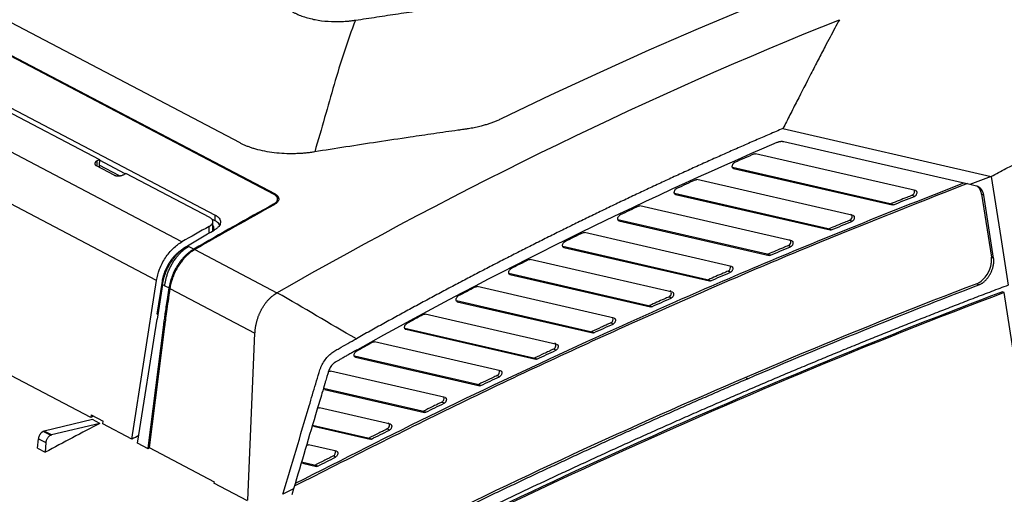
# Model space of a CAD drawing. Header units: millimetres. Extents: x -945 to 1227, y -951 to 1232.
# Tile 38 of 171: x 923 to 1074, y -637 to -564. Entities that reach past the tile are written whole.
import ezdxf

# ---------------------------------------------------------------- set-up
doc = ezdxf.new("R2010")
doc.units = ezdxf.units.MM

msp = doc.modelspace()

# ---------------------------------------------------------------- linework, layer by layer
at = {"color": 7, "linetype": 'Continuous', "lineweight": 25}
for p, q in [((961.72, -590.84), (853.82, -534.132)), ((853.966, -534.051), (961.869, -590.761)), ((956.497, -582.925), (915.709, -561.489)), ((919.465, -577.355), (934.885, -585.458)), ((920.195, -576.939), (952.697, -594.021)), ((947.558, -598.127), (913.985, -580.482)), ((1039.9, -580.701), (1071.89, -588.064)), ((1068.595, -589.325), (1040.016, -582.746)), ((1035.507, -584.599), (1035.509, -584.598)), ((1060.273, -590.237), (1035.685, -584.577)), ((943.673, -604.053), (910.131, -586.425)), ((937.172, -587.861), (934.463, -586.437)), ((934.872, -586.343), (934.868, -586.65)), ((934.885, -585.458), (934.872, -586.343)), ((937.981, -587.977), (934.872, -586.343)), ((938.871, -587.646), (934.883, -585.55)), ((1056.361, -592.264), (1032.154, -586.692)), ((1032.307, -586.828), (1056.7, -592.443)), ((951.855, -594.377), (938.957, -587.599)), ((1026.508, -588.588), (1026.515, -588.585)), ((1050.673, -594.084), (1026.691, -588.563)), ((1069.637, -589.564), (1068.595, -589.325)), ((961.869, -590.761), (961.867, -590.94)), ((962.368, -591.532), (962.373, -591.22)), ((1046.821, -596.125), (1023.241, -590.697)), ((1023.394, -590.833), (1047.161, -596.304)), ((1060.086, -591.148), (1059.747, -590.97)), ((1070.409, -590.779), (1071.916, -600.477)), ((1070.749, -590.957), (1070.409, -590.779)), ((1072.255, -600.655), (1070.749, -590.957)), ((962.244, -591.988), (962.251, -591.487)), ((1017.745, -592.631), (1017.757, -592.625)), ((1041.252, -597.972), (1017.933, -592.604)), ((1056.7, -592.443), (1056.361, -592.264)), ((1056.528, -592.247), (1056.867, -592.425)), ((952.685, -594.906), (952.697, -594.021)), ((952.685, -594.906), (952.162, -594.631)), ((952.312, -596.445), (952.333, -594.967)), ((1037.458, -600.026), (1014.558, -594.755)), ((1014.711, -594.891), (1037.798, -600.205)), ((1050.49, -594.993), (1050.15, -594.815)), ((1009.199, -596.724), (1009.217, -596.716)), ((1032.001, -601.899), (1009.393, -596.695)), ((1047.161, -596.304), (1046.821, -596.125)), ((1046.992, -596.106), (1047.331, -596.285)), ((948.402, -598.73), (948.603, -598.835)), ((949.395, -599.252), (948.603, -598.835)), ((1028.261, -603.966), (1006.086, -598.862)), ((1041.073, -598.88), (1040.733, -598.702)), ((949.531, -599.323), (962.159, -605.96)), ((1006.239, -598.997), (1028.601, -604.145)), ((1037.798, -600.205), (1037.458, -600.026)), ((1037.632, -600.006), (1037.972, -600.184)), ((1071.916, -600.477), (1072.255, -600.655)), ((1000.856, -600.864), (1000.879, -600.854)), ((1022.91, -605.863), (1001.055, -600.832)), ((1019.222, -607.942), (997.813, -603.014)), ((997.966, -603.15), (1019.561, -608.121)), ((1031.825, -602.806), (1031.485, -602.627)), ((939.872, -628.478), (943.673, -604.053)), ((944.582, -604.69), (943.768, -610.006)), ((943.772, -609.241), (944.567, -604.15)), ((944.582, -604.69), (944.939, -604.878)), ((944.939, -604.878), (945.59, -605.22)), ((1013.971, -609.862), (992.906, -605.013)), ((1028.601, -604.145), (1028.261, -603.966)), ((1028.439, -603.944), (1028.778, -604.123)), ((1070.001, -604.738), (1069.661, -604.56)), ((945.726, -605.292), (958.789, -612.157)), ((992.702, -605.048), (992.73, -605.035)), ((1073.869, -605.923), (1073.626, -605.796)), ((1080.133, -646.258), (1073.869, -605.923)), ((1010.333, -611.953), (989.725, -607.209)), ((989.877, -607.344), (1010.672, -612.131)), ((1019.561, -608.121), (1019.222, -607.942)), ((1019.403, -607.919), (1019.742, -608.097)), ((1022.737, -606.768), (1022.398, -606.59)), ((943.772, -609.241), (943.877, -609.296)), ((984.726, -609.272), (984.759, -609.256)), ((1005.178, -613.895), (984.935, -609.235)), ((940.766, -629.101), (943.772, -610.008)), ((1013.802, -610.766), (1013.463, -610.588)), ((942.399, -629.877), (944.73, -611.289)), ((944.896, -611.144), (942.56, -629.774)), ((957.678, -637.824), (958.789, -612.157)), ((1001.586, -615.996), (981.81, -611.444)), ((981.963, -611.579), (1001.925, -616.174)), ((1010.672, -612.131), (1010.333, -611.953)), ((1010.517, -611.928), (1010.856, -612.106)), ((976.917, -613.535), (976.955, -613.517)), ((996.523, -617.959), (977.131, -613.495)), ((933.558, -625.16), (913.967, -614.864)), ((1005.012, -614.797), (1004.673, -614.619)), ((992.976, -620.071), (974.06, -615.717)), ((974.213, -615.852), (993.315, -620.249)), ((1001.925, -616.174), (1001.586, -615.996)), ((1001.774, -615.969), (1002.113, -616.148)), ((988, -622.054), (970.381, -617.998)), ((993.315, -620.249), (992.976, -620.071)), ((993.167, -620.042), (993.506, -620.221)), ((996.36, -618.86), (996.021, -618.681)), ((1034.483, -619.167), (1034.294, -619.068)), ((984.496, -624.175), (969.319, -620.682)), ((969.468, -620.817), (984.835, -624.354)), ((987.841, -622.953), (987.501, -622.775)), ((979.604, -626.178), (968.7, -623.668)), ((984.835, -624.354), (984.496, -624.175)), ((984.69, -624.146), (985.029, -624.324)), ((933.808, -625.434), (926.396, -627.239)), ((934.965, -626.042), (927.515, -627.827)), ((933.623, -624.736), (933.558, -625.16)), ((933.623, -624.736), (935.467, -625.705)), ((934.965, -626.042), (933.808, -625.434)), ((935.401, -626.128), (935.467, -625.705)), ((939.872, -628.478), (935.401, -626.128)), ((927.397, -627.866), (926.278, -627.278)), ((927.515, -627.827), (926.396, -627.239)), ((976.14, -628.309), (967.637, -626.351)), ((967.787, -626.486), (976.48, -628.487)), ((979.448, -627.075), (979.108, -626.897)), ((925.401, -629.853), (925.523, -628.404)), ((925.523, -628.404), (926.664, -629.004)), ((926.664, -629.004), (926.58, -630.472)), ((942.39, -629.954), (940.766, -629.101)), ((976.48, -628.487), (976.14, -628.309)), ((976.338, -628.277), (976.677, -628.456)), ((925.401, -629.853), (926.58, -630.472)), ((942.399, -629.877), (942.39, -629.954)), ((942.56, -629.774), (952.522, -635.01)), ((971.329, -630.33), (967.018, -629.338)), ((967.905, -632.47), (965.956, -632.021)), ((966.105, -632.156), (968.244, -632.648)), ((971.176, -631.226), (970.836, -631.047)), ((968.244, -632.648), (967.905, -632.47)), ((968.105, -632.437), (968.445, -632.615)), ((952.522, -635.01), (952.484, -635.259)), ((957.654, -637.977), (952.484, -635.259)), ((964.719, -636.105), (963.083, -636.951)), ((964.719, -636.105), (964.442, -637.039))]:
    msp.add_line(p, q, dxfattribs=at)
at = {"color": 250, "linetype": 'Continuous', "lineweight": 25}
for p, q in [((934.513, -585.67), (934.504, -586.332)), ((1032.216, -586.78), (1032.307, -586.828)), ((1023.303, -590.785), (1023.394, -590.833)), ((951.733, -596.755), (951.747, -595.767)), ((1014.62, -594.843), (1014.711, -594.891)), ((1006.148, -598.95), (1006.239, -598.997)), ((948.565, -600.038), (948.568, -599.827)), ((997.875, -603.102), (997.966, -603.15)), ((989.787, -607.297), (989.877, -607.344)), ((944.711, -612.618), (944.73, -611.289)), ((981.872, -611.532), (981.963, -611.579)), ((974.122, -615.804), (974.213, -615.852))]:
    msp.add_line(p, q, dxfattribs=at)
at = {"color": 7, "linetype": 'Continuous', "lineweight": 25, "flags": 128}
for points in [[(1057.136, -553.348), (1049.58, -556.181), (1042.019, -559.129), (1034.454, -562.192), (1026.887, -565.369), (1019.317, -568.661), (1011.747, -572.066), (1004.177, -575.584), (996.61, -579.215)], [(1071.89, -588.064), (1073.346, -597.437), (1074.49, -604.802)]]:
    msp.add_lwpolyline(points, dxfattribs=at)
at = {"color": 7, "linetype": 'Continuous', "lineweight": 25}
for centre, major_axis, ratio, start_param, end_param in [((1059.758, -590.523), (0.225, 0.447), 0.650036, 3.7705352, 5.8138983), ((1056.537, -591.8), (0.225, 0.447), 0.650036, 3.2989831, 3.773911), ((1050.157, -594.369), (0.225, 0.447), 0.650036, 3.7805928, 6.4405757), ((1046.998, -595.661), (0.225, 0.447), 0.650036, 3.2989831, 3.7839001), ((1040.737, -598.258), (0.225, 0.447), 0.650036, 3.7904502, 6.4405757), ((1037.634, -599.562), (0.225, 0.447), 0.650036, 3.2989831, 3.7936941), ((1031.485, -602.185), (0.225, 0.447), 0.650036, 3.8001222, 5.8200427), ((1069.746, -601.869), (1.347, 2.681), 0.6500358, 3.7612926, 5.024438), ((1033.478, -1754.487), (575.739, 1145.584), 0.6500358, 0.6197, 0.7338561), ((1028.437, -603.502), (0.225, 0.447), 0.650036, 3.2989831, 3.8033073), ((1016.917, -1745.783), (597.037, 1131.102), 0.6410225, 0.62845, 0.7431723), ((1022.394, -606.149), (0.225, 0.447), 0.650036, 3.809622, 6.4405757), ((1019.398, -607.478), (0.225, 0.447), 0.650036, 3.2989831, 3.8127525), ((1013.456, -610.148), (0.225, 0.447), 0.650036, 3.8189618, 5.8237748), ((1010.509, -611.488), (0.225, 0.447), 0.650036, 3.2989831, 3.8220414), ((1004.662, -614.18), (0.225, 0.447), 0.650036, 3.8281524, 6.4405757), ((1001.762, -615.532), (0.225, 0.447), 0.650036, 3.2989831, 3.8311845), ((996.007, -618.245), (0.225, 0.447), 0.650036, 3.8372038, 5.8272333), ((993.152, -619.606), (0.225, 0.447), 0.650036, 3.2989831, 3.8401915), ((987.484, -622.34), (0.225, 0.447), 0.650036, 3.846125, 5.8288635), ((984.672, -623.711), (0.225, 0.447), 0.650036, 3.2989831, 3.8490713), ((1008.483, -1742.171), (583.822, 1161.669), 0.6500359, 0.7352492, 0.7440631), ((992.975, -1734.021), (602.935, 1151.726), 0.6426151, 0.7454316, 0.7458908), ((979.088, -626.464), (0.225, 0.447), 0.650036, 3.8549246, 6.4405757), ((998.196, -1736.765), (608.87, 1148.603), 0.6444752, 0.7480844, 0.7492125), ((976.316, -627.845), (0.225, 0.447), 0.650036, 3.2989831, 3.857832), ((986.024, -1730.367), (446.718, 1230.321), 0.5074262, 0.6776891, 0.6779592), ((970.813, -630.616), (0.225, 0.447), 0.650036, 3.86361, 5.8319305), ((968.081, -632.005), (0.225, 0.447), 0.650036, 3.2989831, 3.866481)]:
    msp.add_ellipse(centre, major_axis=major_axis, ratio=ratio, start_param=start_param, end_param=end_param, dxfattribs=at)
for points, knots in [([(974.232, -564.041), (975.317, -563.875), (977.507, -563.539), (980.822, -563.042), (984.195, -562.544), (987.579, -562.055), (990.117, -561.695), (991.65, -561.481), (992.206, -561.402), (993.022, -561.265), (994.212, -560.996), (995.423, -560.59), (996.16, -560.274), (996.49, -560.114), (996.7, -560.012), (997.051, -559.841), (997.561, -559.593), (998.191, -559.288), (998.821, -558.983), (1000.92, -557.97), (1007.849, -554.666), (1015.914, -550.974), (1023.642, -547.578), (1027.673, -545.837), (1031.704, -544.128), (1035.735, -542.449), (1039.764, -540.803), (1043.793, -539.187), (1047.821, -537.603), (1051.847, -536.051), (1055.872, -534.528), (1058.554, -533.54), (1059.895, -533.046)], [0, 0, 0, 0, 0.030446, 0.0614373, 0.092974, 0.1250562, 0.1563205, 0.1641367, 0.1680379, 0.1719171, 0.1873284, 0.2028678, 0.2106535, 0.2132037, 0.215118, 0.2184678, 0.226284, 0.2341001, 0.2419161, 0.2497321, 0.3122664, 0.4998286, 0.5498457, 0.5998628, 0.64988, 0.6998971, 0.7499143, 0.7999314, 0.8499486, 0.8999657, 0.9499829, 1, 1, 1, 1]), ([(925.479, -542.215), (933.215, -546.281), (944.818, -552.379), (957.39, -558.985), (962.707, -561.781), (964.22, -562.575), (964.823, -562.893), (965.067, -563.017), (965.512, -563.223), (966.469, -563.592), (968.002, -563.996), (970.027, -564.256), (971.788, -564.279), (973.017, -564.194), (973.713, -564.116), (974.059, -564.066), (974.232, -564.041)], [0, 0, 0, 0, 0.5008956, 0.7513433, 0.8139553, 0.8452612, 0.8491736, 0.8530761, 0.8608374, 0.8762685, 0.9072669, 0.9381126, 0.9690852, 0.9844771, 0.9922129, 1, 1, 1, 1]), ([(1048.583, -563.962), (1048.343, -564.406), (1047.856, -565.306), (1047.12, -566.686), (1046.27, -568.293), (1045.293, -570.161), (1043.849, -572.955), (1042.406, -575.785), (1040.976, -578.596), (1040.259, -579.999), (1039.9, -580.701)], [0, 0, 0, 0, 0.0808167, 0.1641485, 0.2499976, 0.371104, 0.4999948, 0.7499966, 0.8749983, 1, 1, 1, 1]), ([(996.61, -579.215), (996.526, -579.255), (996.359, -579.335), (996.101, -579.451), (995.839, -579.563), (995.571, -579.672), (995.297, -579.776), (995.019, -579.877), (994.735, -579.974), (994.445, -580.068), (994.151, -580.158), (993.851, -580.244), (993.367, -580.374), (992.687, -580.535), (991.965, -580.676), (991.36, -580.772), (990.923, -580.835), (990.446, -580.902), (988.904, -581.121), (986.285, -581.495), (982.17, -582.098), (977.661, -582.774), (972.772, -583.527), (969.552, -584.04), (967.963, -584.293)], [0, 0, 0, 0, 0.0112864, 0.0225332, 0.0337493, 0.0449433, 0.0561243, 0.0673011, 0.0784826, 0.0896777, 0.1008953, 0.1121443, 0.1234333, 0.1545858, 0.1857531, 0.1994746, 0.2170388, 0.2305921, 0.2483577, 0.3749407, 0.4989037, 0.6699622, 0.8369943, 1, 1, 1, 1]), ([(1039.9, -580.701), (1039.194, -581.003), (1037.78, -581.608), (1035.659, -582.526), (1033.54, -583.453), (1031.42, -584.389), (1029.301, -585.334), (1027.182, -586.288), (1025.064, -587.25), (1022.947, -588.222), (1020.829, -589.202), (1018.713, -590.191), (1016.596, -591.19), (1014.48, -592.197), (1012.365, -593.213), (1010.25, -594.237), (1008.135, -595.271), (1006.021, -596.314), (1003.907, -597.365), (1001.794, -598.426), (999.681, -599.495), (997.569, -600.573), (995.457, -601.661), (993.345, -602.757), (991.234, -603.861), (989.124, -604.975), (987.014, -606.098), (984.904, -607.23), (982.795, -608.37), (980.686, -609.519), (978.577, -610.678), (976.469, -611.844), (975.065, -612.63), (974.362, -613.022)], [0, 0, 0, 0, 0.03229854, 0.06459042, 0.09687606, 0.12915587, 0.16143025, 0.19369961, 0.22596436, 0.25822491, 0.29048166, 0.32273504, 0.35498544, 0.38723328, 0.41947897, 0.45172291, 0.48396551, 0.51620719, 0.54844836, 0.58068942, 0.61293078, 0.64517286, 0.67741606, 0.7096608, 0.74190747, 0.77415651, 0.8064083, 0.83866327, 0.87092182, 0.90318435, 0.93545129, 0.96772304, 1, 1, 1, 1]), ([(967.963, -584.293), (967.849, -584.31), (967.621, -584.346), (967.277, -584.393), (966.933, -584.435), (966.587, -584.471), (966.241, -584.503), (965.893, -584.529), (965.545, -584.551), (965.196, -584.567), (964.439, -584.59), (963.276, -584.578), (961.743, -584.452), (960.269, -584.222), (959.16, -583.954), (958.376, -583.713), (957.873, -583.538), (957.392, -583.349), (956.93, -583.145), (956.641, -582.998), (956.497, -582.925)], [0, 0, 0, 0, 0.02788563, 0.05568874, 0.08343258, 0.11114054, 0.13883612, 0.16654285, 0.19428422, 0.22208365, 0.24996439, 0.37505676, 0.50028438, 0.62537742, 0.75060411, 0.80059034, 0.85038479, 0.90012561, 0.94995139, 1, 1, 1, 1]), ([(1040.016, -582.746), (1039.979, -582.738), (1039.906, -582.723), (1039.792, -582.712), (1039.676, -582.709), (1039.559, -582.715), (1039.441, -582.73), (1039.321, -582.753), (1039.201, -582.785), (1039.081, -582.824), (1039.001, -582.857), (1038.961, -582.873)], [0, 0, 0, 0, 0.11322366, 0.22591896, 0.33808601, 0.44972488, 0.56083568, 0.6714185, 0.78147342, 0.89100056, 1, 1, 1, 1]), ([(1071.89, -588.064), (1072.646, -587.666), (1074.157, -586.869), (1076.478, -585.645), (1078.743, -584.443), (1080.251, -583.631), (1080.952, -583.253)], [0, 0, 0, 0, 0.2500006, 0.50000099, 0.76760093, 1, 1, 1, 1]), ([(1035.509, -584.598), (1035.524, -584.592), (1035.555, -584.58), (1035.6, -584.572), (1035.643, -584.57), (1035.671, -584.574), (1035.685, -584.577)], [0, 0, 0, 0, 0.2519945, 0.4999954, 0.7479987, 1, 1, 1, 1]), ([(934.513, -585.67), (934.49, -585.684), (934.443, -585.712), (934.384, -585.757), (934.335, -585.801), (934.295, -585.844), (934.263, -585.886), (934.239, -585.927), (934.221, -585.965), (934.209, -586), (934.202, -586.033), (934.195, -586.092), (934.204, -586.174), (934.257, -586.275), (934.342, -586.365), (934.423, -586.413), (934.463, -586.437)], [0, 0, 0, 0, 0.06459544, 0.12594989, 0.18406317, 0.2389352, 0.29056593, 0.33895543, 0.38410384, 0.42601144, 0.46467867, 0.50010617, 0.63049065, 0.7572365, 0.88038958, 1, 1, 1, 1]), ([(1032.307, -586.828), (1032.292, -586.823), (1032.261, -586.814), (1032.221, -586.789), (1032.187, -586.755), (1032.157, -586.71), (1032.132, -586.652), (1032.112, -586.554), (1032.118, -586.41), (1032.168, -586.26), (1032.228, -586.152), (1032.29, -586.067), (1032.374, -585.979), (1032.445, -585.941), (1032.48, -585.922)], [0, 0, 0, 0, 0.0557001, 0.1101939, 0.164669, 0.2203145, 0.2880632, 0.3557187, 0.5003039, 0.6448853, 0.7125328, 0.7802809, 0.8901015, 1, 1, 1, 1]), ([(937.172, -587.861), (937.194, -587.871), (937.237, -587.893), (937.311, -587.921), (937.391, -587.945), (937.476, -587.964), (937.567, -587.979), (937.663, -587.989), (937.762, -587.994), (937.869, -587.993), (937.987, -587.984), (938.122, -587.965), (938.272, -587.932), (938.432, -587.881), (938.529, -587.833), (938.58, -587.807)], [0, 0, 0, 0, 0.0593626, 0.119607, 0.18074, 0.242768, 0.3056972, 0.3695335, 0.4342827, 0.4999501, 0.5740478, 0.6611067, 0.7611233, 0.8740907, 1, 1, 1, 1]), ([(1068.268, -589.149), (1059.609, -592.561), (1042.289, -599.385), (1016.297, -610.726), (990.468, -622.719), (973.33, -631.403), (964.837, -635.706)], [0, 0, 0, 0, 0.2511056, 0.5022295, 0.7533433, 1, 1, 1, 1]), ([(1067.625, -589.101), (1058.03, -592.893), (1038.734, -600.518), (1011.803, -612.437), (987.169, -624.026), (972.258, -631.597), (964.956, -635.304)], [0, 0, 0, 0, 0.2802846, 0.5636848, 0.7863296, 1, 1, 1, 1]), ([(1026.515, -588.585), (1026.531, -588.579), (1026.562, -588.567), (1026.607, -588.558), (1026.65, -588.556), (1026.678, -588.561), (1026.691, -588.563)], [0, 0, 0, 0, 0.2519945, 0.4999954, 0.7479987, 1, 1, 1, 1]), ([(1070.749, -590.957), (1070.74, -590.909), (1070.724, -590.813), (1070.69, -590.678), (1070.65, -590.55), (1070.605, -590.431), (1070.554, -590.32), (1070.498, -590.217), (1070.438, -590.123), (1070.375, -590.037), (1070.308, -589.958), (1070.239, -589.888), (1070.167, -589.824), (1070.094, -589.768), (1070.019, -589.719), (1069.944, -589.676), (1069.867, -589.639), (1069.791, -589.609), (1069.714, -589.584), (1069.662, -589.571), (1069.637, -589.564)], [0, 0, 0, 0, 0.0666219, 0.1319419, 0.1959601, 0.2586764, 0.3200907, 0.3802032, 0.4390137, 0.4965222, 0.5527288, 0.6076335, 0.6612362, 0.7135369, 0.7645357, 0.8142325, 0.8626273, 0.9097202, 0.9555111, 1, 1, 1, 1]), ([(1070.409, -590.779), (1070.371, -590.605), (1070.292, -590.254), (1070.067, -589.855), (1069.857, -589.688), (1069.765, -589.614)], [0, 0, 0, 0, 0.3521549, 0.7133288, 1, 1, 1, 1]), ([(961.613, -592.352), (961.645, -592.334), (961.709, -592.298), (961.796, -592.24), (961.876, -592.18), (961.95, -592.117), (962.042, -592.026), (962.14, -591.904), (962.213, -591.759), (962.249, -591.623), (962.255, -591.498), (962.234, -591.375), (962.197, -591.296), (962.179, -591.256)], [0, 0, 0, 0, 0.0609167, 0.1214636, 0.1819048, 0.2425057, 0.3035294, 0.4371483, 0.5712033, 0.679188, 0.7856479, 0.8920845, 1, 1, 1, 1]), ([(962.179, -591.256), (962.165, -591.233), (962.14, -591.188), (962.09, -591.122), (962.032, -591.06), (961.967, -591), (961.893, -590.944), (961.811, -590.89), (961.75, -590.856), (961.72, -590.84)], [0, 0, 0, 0, 0.14461106, 0.28751414, 0.42937429, 0.57087124, 0.71268997, 0.85551083, 1, 1, 1, 1]), ([(962.373, -591.22), (962.393, -591.271), (962.432, -591.372), (962.47, -591.581), (962.409, -591.797), (962.271, -592.004), (962.131, -592.152), (961.959, -592.294), (961.821, -592.379), (961.752, -592.422)], [0, 0, 0, 0, 0.1247225, 0.2484518, 0.4981353, 0.6217003, 0.7480083, 0.8730154, 1, 1, 1, 1]), ([(961.869, -590.761), (961.902, -590.78), (961.968, -590.819), (962.057, -590.88), (962.138, -590.943), (962.21, -591.009), (962.273, -591.077), (962.329, -591.147), (962.358, -591.195), (962.373, -591.22)], [0, 0, 0, 0, 0.1477645, 0.2930201, 0.4362723, 0.5780481, 0.718891, 0.8593554, 1, 1, 1, 1]), ([(1023.394, -590.833), (1023.379, -590.828), (1023.349, -590.82), (1023.309, -590.794), (1023.275, -590.761), (1023.244, -590.716), (1023.22, -590.658), (1023.2, -590.562), (1023.205, -590.419), (1023.254, -590.27), (1023.312, -590.162), (1023.373, -590.076), (1023.456, -589.988), (1023.527, -589.949), (1023.562, -589.93)], [0, 0, 0, 0, 0.0557848, 0.1103745, 0.164949, 0.22068916, 0.28837481, 0.35597752, 0.50030159, 0.64462193, 0.71221587, 0.77990179, 0.88991447, 1, 1, 1, 1]), ([(1059.747, -590.97), (1059.479, -591.076), (1059.21, -591.182), (1058.942, -591.288), (1058.54, -591.447), (1058.137, -591.606), (1057.735, -591.766), (1057.332, -591.926), (1056.93, -592.086), (1056.528, -592.247)], [0, 0, 0, 0, 0.0010966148, 0.0010966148, 0.0010966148, 0.0027415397, 0.0027415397, 0.0027415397, 0.0043864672, 0.0043864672, 0.0043864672, 0.0043864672]), ([(1060.273, -590.237), (1060.289, -590.241), (1060.32, -590.25), (1060.36, -590.276), (1060.395, -590.31), (1060.425, -590.357), (1060.449, -590.416), (1060.469, -590.516), (1060.461, -590.664), (1060.407, -590.816), (1060.345, -590.925), (1060.281, -591.01), (1060.194, -591.095), (1060.122, -591.131), (1060.086, -591.148)], [0, 0, 0, 0, 0.0554677, 0.1097117, 0.1639387, 0.2193566, 0.2872529, 0.3550553, 0.5003091, 0.6455587, 0.7133492, 0.7812476, 0.8905786, 1, 1, 1, 1]), ([(1017.757, -592.625), (1017.773, -592.619), (1017.803, -592.608), (1017.849, -592.599), (1017.892, -592.597), (1017.92, -592.602), (1017.933, -592.604)], [0, 0, 0, 0, 0.2519944, 0.4999954, 0.7479987, 1, 1, 1, 1]), ([(1056.867, -592.425), (1056.852, -592.43), (1056.823, -592.441), (1056.781, -592.448), (1056.739, -592.45), (1056.713, -592.445), (1056.7, -592.443)], [0, 0, 0, 0, 0.2517949, 0.4999955, 0.7481984, 1, 1, 1, 1]), ([(951.747, -595.767), (951.781, -595.747), (951.849, -595.707), (951.942, -595.643), (952.025, -595.577), (952.1, -595.507), (952.197, -595.398), (952.292, -595.247), (952.342, -595.053), (952.326, -594.893), (952.279, -594.77), (952.22, -594.671), (952.133, -594.569), (952.01, -594.466), (951.907, -594.407), (951.855, -594.377)], [0, 0, 0, 0, 0.0503361, 0.1002124, 0.1499363, 0.199818, 0.2501646, 0.3749559, 0.4997732, 0.6245578, 0.6870991, 0.7493769, 0.8331537, 0.9161959, 1, 1, 1, 1]), ([(952.697, -594.021), (952.728, -594.038), (952.791, -594.072), (952.879, -594.126), (952.961, -594.183), (953.066, -594.263), (953.183, -594.37), (953.34, -594.553), (953.472, -594.805), (953.512, -595.121), (953.433, -595.446), (953.279, -595.701), (953.111, -595.893), (952.964, -596.031), (952.78, -596.177), (952.623, -596.272), (952.545, -596.319)], [0, 0, 0, 0, 0.0298577, 0.0597682, 0.0897995, 0.1200188, 0.1815087, 0.2431497, 0.3690465, 0.4979093, 0.6174443, 0.7490937, 0.8031302, 0.85731, 0.9289671, 1, 1, 1, 1]), ([(1014.711, -594.891), (1014.696, -594.886), (1014.665, -594.877), (1014.626, -594.852), (1014.591, -594.819), (1014.549, -594.756), (1014.513, -594.647), (1014.522, -594.48), (1014.575, -594.306), (1014.665, -594.161), (1014.768, -594.05), (1014.838, -594.01), (1014.873, -593.99)], [0, 0, 0, 0, 0.0558954, 0.1106021, 0.165293, 0.2211418, 0.3607574, 0.5003002, 0.6398433, 0.7794459, 0.889689, 1, 1, 1, 1]), ([(1050.673, -594.084), (1050.689, -594.088), (1050.719, -594.097), (1050.759, -594.123), (1050.794, -594.157), (1050.824, -594.203), (1050.849, -594.262), (1050.868, -594.361), (1050.861, -594.508), (1050.808, -594.66), (1050.747, -594.768), (1050.683, -594.854), (1050.597, -594.94), (1050.526, -594.976), (1050.49, -594.993)], [0, 0, 0, 0, 0.0555299, 0.1098407, 0.1641341, 0.219613, 0.2874719, 0.3552332, 0.5003078, 0.6453783, 0.7131325, 0.7809889, 0.8904509, 1, 1, 1, 1]), ([(952.312, -596.445), (952.381, -596.317), (952.526, -596.049), (952.48, -595.747), (952.331, -595.629), (952.324, -595.623)], [0, 0, 0, 0, 0.4636878, 0.9733969, 1, 1, 1, 1]), ([(953.336, -595.494), (953.319, -595.459), (953.21, -595.231), (952.925, -595.055), (952.685, -594.906)], [0, 0, 0, 0, 0.15498024, 1, 1, 1, 1]), ([(1050.15, -594.815), (1049.887, -594.922), (1049.624, -595.029), (1049.361, -595.137), (1048.966, -595.298), (1048.571, -595.459), (1048.176, -595.621), (1047.782, -595.782), (1047.387, -595.944), (1046.992, -596.106)], [0, 0, 0, 0, 0.0010756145, 0.0010756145, 0.0010756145, 0.0026890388, 0.0026890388, 0.0026890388, 0.0043024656, 0.0043024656, 0.0043024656, 0.0043024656]), ([(1009.217, -596.716), (1009.232, -596.71), (1009.263, -596.698), (1009.308, -596.69), (1009.352, -596.688), (1009.379, -596.693), (1009.393, -596.695)], [0, 0, 0, 0, 0.2519945, 0.4999954, 0.7479987, 1, 1, 1, 1]), ([(1047.331, -596.285), (1047.316, -596.29), (1047.287, -596.301), (1047.243, -596.309), (1047.201, -596.311), (1047.174, -596.306), (1047.161, -596.304)], [0, 0, 0, 0, 0.2518729, 0.4999955, 0.7481203, 1, 1, 1, 1]), ([(943.673, -604.053), (943.758, -603.506), (943.913, -602.917), (944.371, -601.732), (944.674, -601.138), (945.392, -600.044), (945.805, -599.544), (946.671, -598.709), (947.122, -598.374), (947.558, -598.127)], [0, 0, 0, 0, 0.25, 0.25, 0.5, 0.5, 0.75, 0.75, 1, 1, 1, 1]), ([(944.582, -604.69), (944.594, -604.615), (944.618, -604.467), (944.663, -604.242), (944.713, -604.018), (944.771, -603.793), (944.835, -603.568), (944.906, -603.343), (944.983, -603.118), (945.157, -602.652), (945.472, -601.953), (945.957, -601.131), (946.469, -600.429), (946.899, -599.943), (947.259, -599.588), (947.537, -599.341), (947.82, -599.115), (948.109, -598.909), (948.304, -598.79), (948.402, -598.73)], [0, 0, 0, 0, 0.0317467, 0.063344, 0.0948427, 0.1262941, 0.1577498, 0.1892612, 0.2208795, 0.2526555, 0.386889, 0.521277, 0.6273134, 0.733498, 0.7870261, 0.8401932, 0.8932459, 0.9464327, 1, 1, 1, 1]), ([(944.939, -604.878), (944.948, -604.802), (944.965, -604.647), (945.001, -604.411), (945.045, -604.168), (945.098, -603.919), (945.162, -603.663), (945.236, -603.401), (945.321, -603.135), (945.417, -602.864), (945.524, -602.589), (945.644, -602.312), (945.776, -602.032), (945.92, -601.752), (946.077, -601.472), (946.301, -601.104), (946.596, -600.675), (946.963, -600.217), (947.325, -599.826), (947.673, -599.499), (948.003, -599.23), (948.31, -599.01), (948.508, -598.891), (948.603, -598.835)], [0, 0, 0, 0, 0.03162376, 0.06412637, 0.09750804, 0.13176897, 0.16690932, 0.20292927, 0.23982896, 0.27760853, 0.3162681, 0.35580781, 0.39622774, 0.43752801, 0.47970871, 0.52276993, 0.60833623, 0.68810473, 0.76207554, 0.83024913, 0.89262649, 0.94920926, 1, 1, 1, 1]), ([(1006.239, -598.997), (1006.224, -598.993), (1006.194, -598.984), (1006.155, -598.959), (1006.12, -598.926), (1006.078, -598.864), (1006.042, -598.756), (1006.051, -598.59), (1006.102, -598.417), (1006.19, -598.272), (1006.292, -598.161), (1006.361, -598.12), (1006.396, -598.099)], [0, 0, 0, 0, 0.0559807, 0.1107795, 0.1655618, 0.2214939, 0.3609355, 0.5002982, 0.6396686, 0.7790902, 0.8895135, 1, 1, 1, 1]), ([(1040.733, -598.702), (1040.475, -598.81), (1040.216, -598.918), (1039.958, -599.027), (1039.57, -599.189), (1039.183, -599.352), (1038.795, -599.515), (1038.407, -599.679), (1038.02, -599.842), (1037.632, -600.006)], [0, 0, 0, 0, 0.0010558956, 0.0010558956, 0.0010558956, 0.0026397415, 0.0026397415, 0.0026397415, 0.0042235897, 0.0042235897, 0.0042235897, 0.0042235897]), ([(1041.252, -597.972), (1041.268, -597.976), (1041.298, -597.985), (1041.338, -598.011), (1041.373, -598.045), (1041.403, -598.091), (1041.428, -598.149), (1041.447, -598.248), (1041.44, -598.394), (1041.389, -598.545), (1041.328, -598.653), (1041.265, -598.739), (1041.179, -598.825), (1041.108, -598.862), (1041.073, -598.88)], [0, 0, 0, 0, 0.0555906, 0.10996654, 0.16432466, 0.21986296, 0.28768532, 0.35540641, 0.50030651, 0.64520257, 0.71292139, 0.78073666, 0.89032638, 1, 1, 1, 1]), ([(944.567, -604.15), (944.579, -604.079), (944.602, -603.938), (944.646, -603.726), (944.695, -603.516), (944.752, -603.306), (944.815, -603.097), (944.885, -602.89), (944.961, -602.684), (945.044, -602.479), (945.133, -602.275), (945.23, -602.072), (945.332, -601.87), (945.477, -601.604), (945.671, -601.282), (945.921, -600.914), (946.188, -600.569), (946.472, -600.247), (946.772, -599.945), (946.981, -599.766), (947.087, -599.676)], [0, 0, 0, 0, 0.0426466, 0.0848354, 0.1266474, 0.1681659, 0.209476, 0.250664, 0.2918169, 0.3330222, 0.3743667, 0.4159366, 0.4578166, 0.5000896, 0.5841396, 0.6669772, 0.7492875, 0.8317689, 0.9151154, 1, 1, 1, 1]), ([(948.568, -599.827), (948.509, -599.876), (948.39, -599.975), (948.217, -600.132), (948.048, -600.294), (947.883, -600.462), (947.723, -600.636), (947.568, -600.816), (947.416, -601.001), (947.27, -601.193), (947.128, -601.39), (946.99, -601.594), (946.857, -601.803), (946.728, -602.018), (946.569, -602.298), (946.389, -602.647), (946.198, -603.065), (946.028, -603.487), (945.882, -603.915), (945.761, -604.347), (945.661, -604.784), (945.614, -605.074), (945.59, -605.22)], [0, 0, 0, 0, 0.0395152, 0.0786398, 0.1174337, 0.1559592, 0.1942807, 0.2324643, 0.2705773, 0.308688, 0.3468654, 0.3851795, 0.4237067, 0.4625227, 0.501699, 0.573152, 0.6439014, 0.71433, 0.7847144, 0.855462, 0.9270713, 1, 1, 1, 1]), ([(948.705, -599.897), (948.649, -599.944), (948.541, -600.034), (948.385, -600.175), (948.239, -600.314), (948.103, -600.451), (947.976, -600.585), (947.858, -600.714), (947.75, -600.84), (947.536, -601.097), (947.189, -601.558), (946.738, -602.286), (946.345, -603.092), (946.062, -603.844), (945.89, -604.448), (945.791, -604.897), (945.75, -605.142), (945.734, -605.239)], [0, 0, 0, 0, 0.03723784, 0.07275448, 0.1065499, 0.13862408, 0.16897701, 0.19760868, 0.22451909, 0.24970823, 0.3594826, 0.49968839, 0.65095568, 0.77664166, 0.87672274, 0.95118013, 1, 1, 1, 1]), ([(947.087, -599.676), (947.132, -599.64), (947.222, -599.567), (947.359, -599.466), (947.496, -599.369), (947.635, -599.279), (947.728, -599.224), (947.775, -599.196)], [0, 0, 0, 0, 0.20029886, 0.40015027, 0.59985206, 0.7997027, 1, 1, 1, 1]), ([(949.395, -599.252), (949.339, -599.285), (949.227, -599.351), (949.06, -599.459), (948.895, -599.574), (948.73, -599.696), (948.622, -599.783), (948.568, -599.827)], [0, 0, 0, 0, 0.2002982, 0.4001492, 0.599851, 0.799702, 1, 1, 1, 1]), ([(1037.972, -600.184), (1037.956, -600.19), (1037.926, -600.202), (1037.881, -600.21), (1037.838, -600.212), (1037.811, -600.207), (1037.798, -600.205)], [0, 0, 0, 0, 0.2519511, 0.4999955, 0.7480421, 1, 1, 1, 1]), ([(1071.819, -601.879), (1071.83, -601.834), (1071.853, -601.742), (1071.893, -601.551), (1071.931, -601.309), (1071.952, -601.02), (1071.949, -600.741), (1071.927, -600.565), (1071.916, -600.477)], [0, 0, 0, 0, 0.0933037, 0.1874787, 0.3916276, 0.5935598, 0.7955826, 1, 1, 1, 1]), ([(1000.879, -600.854), (1000.894, -600.848), (1000.925, -600.836), (1000.97, -600.827), (1001.014, -600.825), (1001.041, -600.83), (1001.055, -600.832)], [0, 0, 0, 0, 0.2519945, 0.4999954, 0.7479987, 1, 1, 1, 1]), ([(1032.001, -601.899), (1032.016, -601.903), (1032.047, -601.912), (1032.087, -601.938), (1032.121, -601.972), (1032.152, -602.017), (1032.176, -602.075), (1032.196, -602.174), (1032.189, -602.319), (1032.138, -602.469), (1032.079, -602.577), (1032.016, -602.663), (1031.931, -602.75), (1031.86, -602.787), (1031.825, -602.806)], [0, 0, 0, 0, 0.0556498, 0.1100894, 0.1645107, 0.2201069, 0.2878861, 0.3555751, 0.500305, 0.645031, 0.712708, 0.7804904, 0.8902049, 1, 1, 1, 1]), ([(1070.001, -604.738), (1070.045, -604.72), (1070.133, -604.685), (1070.266, -604.619), (1070.4, -604.543), (1070.533, -604.457), (1070.667, -604.361), (1070.799, -604.256), (1070.93, -604.14), (1071.058, -604.015), (1071.184, -603.88), (1071.306, -603.736), (1071.424, -603.584), (1071.537, -603.424), (1071.645, -603.256), (1071.733, -603.104), (1071.807, -602.965), (1071.873, -602.833), (1071.944, -602.677), (1072.017, -602.497), (1072.09, -602.293), (1072.158, -602.064), (1072.217, -601.813), (1072.263, -601.541), (1072.289, -601.253), (1072.291, -600.951), (1072.267, -600.756), (1072.255, -600.655)], [0, 0, 0, 0, 0.0335556, 0.0674434, 0.1016635, 0.1362158, 0.1711004, 0.2063173, 0.2418666, 0.2777483, 0.3139624, 0.3505089, 0.387388, 0.4245995, 0.4621436, 0.5000203, 0.5231004, 0.5506567, 0.5826889, 0.6191964, 0.6601786, 0.7056349, 0.7555646, 0.8099668, 0.8688408, 0.9321855, 1, 1, 1, 1]), ([(997.966, -603.15), (997.951, -603.145), (997.921, -603.136), (997.881, -603.112), (997.847, -603.079), (997.805, -603.017), (997.769, -602.91), (997.777, -602.745), (997.826, -602.574), (997.913, -602.429), (998.014, -602.317), (998.083, -602.275), (998.118, -602.254)], [0, 0, 0, 0, 0.0560633, 0.1109515, 0.1658226, 0.2218355, 0.3611083, 0.5002963, 0.6394992, 0.7787452, 0.8893434, 1, 1, 1, 1]), ([(1031.485, -602.627), (1031.231, -602.737), (1030.977, -602.846), (1030.724, -602.955), (1030.343, -603.12), (1029.962, -603.284), (1029.581, -603.449), (1029.2, -603.614), (1028.82, -603.779), (1028.439, -603.944)], [0, 0, 0, 0, 0.0010373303, 0.0010373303, 0.0010373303, 0.0025933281, 0.0025933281, 0.0025933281, 0.0041493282, 0.0041493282, 0.0041493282, 0.0041493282]), ([(1074.49, -604.802), (1073.637, -605.125), (1071.932, -605.77), (1069.375, -606.749), (1066.817, -607.736), (1064.259, -608.732), (1061.7, -609.736), (1059.141, -610.748), (1056.582, -611.769), (1054.023, -612.799), (1051.464, -613.837), (1048.904, -614.883), (1046.344, -615.938), (1043.784, -617.002), (1041.224, -618.074), (1038.664, -619.154), (1036.104, -620.243), (1033.544, -621.34), (1030.983, -622.446), (1028.423, -623.56), (1025.862, -624.683), (1023.302, -625.814), (1020.742, -626.953), (1018.181, -628.101), (1015.621, -629.257), (1013.061, -630.421), (1010.501, -631.594), (1007.941, -632.776), (1005.381, -633.965), (1002.822, -635.163), (1000.262, -636.369), (997.703, -637.584), (995.144, -638.807), (992.585, -640.038), (990.027, -641.278), (987.468, -642.526), (984.91, -643.782), (982.353, -645.046), (979.795, -646.319), (977.238, -647.6), (974.682, -648.889), (972.126, -650.186), (969.57, -651.492), (967.014, -652.806), (964.459, -654.128), (961.905, -655.458), (959.351, -656.796), (957.649, -657.695), (956.798, -658.145)], [0, 0, 0, 0, 0.0217296, 0.0434596, 0.06519, 0.0869208, 0.1086521, 0.1303838, 0.1521159, 0.1738484, 0.1955814, 0.2173147, 0.2390486, 0.2607828, 0.2825175, 0.3042525, 0.3259881, 0.347724, 0.3694603, 0.3911971, 0.4129343, 0.434672, 0.45641, 0.4781485, 0.4998874, 0.5216268, 0.5433665, 0.5651067, 0.5868474, 0.6085884, 0.6303299, 0.6520718, 0.6738141, 0.6955568, 0.7173, 0.7390436, 0.7607876, 0.7825321, 0.8042769, 0.8260222, 0.847768, 0.8695141, 0.8912607, 0.9130077, 0.9347551, 0.956503, 0.9782513, 1, 1, 1, 1]), ([(992.73, -605.035), (992.746, -605.029), (992.776, -605.017), (992.821, -605.008), (992.865, -605.006), (992.892, -605.011), (992.906, -605.013)], [0, 0, 0, 0, 0.25199447, 0.49999545, 0.74799872, 1, 1, 1, 1]), ([(1028.778, -604.123), (1028.763, -604.129), (1028.732, -604.141), (1028.686, -604.15), (1028.642, -604.152), (1028.614, -604.147), (1028.601, -604.145)], [0, 0, 0, 0, 0.2520295, 0.4999954, 0.7479637, 1, 1, 1, 1]), ([(1073.869, -605.923), (1053.069, -613.794), (1032.193, -622.529), (990.428, -641.69), (969.539, -652.115), (927.888, -674.591), (907.126, -686.641), (865.866, -712.281), (845.369, -725.871), (825.071, -740.178)], [0, 0, 0, 0, 0.25, 0.25, 0.5, 0.5, 0.75, 0.75, 1, 1, 1, 1]), ([(944.73, -611.289), (944.757, -611.078), (944.818, -610.605), (944.925, -609.822), (945.056, -608.886), (945.212, -607.799), (945.393, -606.56), (945.522, -605.684), (945.59, -605.22)], [0, 0, 0, 0, 0.1035783, 0.2323865, 0.38643, 0.5657122, 0.7702351, 1, 1, 1, 1]), ([(945.726, -605.292), (945.63, -605.947), (945.453, -607.145), (945.218, -608.775), (945.036, -610.07), (944.938, -610.824), (944.896, -611.144)], [0, 0, 0, 0, 0.33674519, 0.61565514, 0.83673591, 1, 1, 1, 1]), ([(958.789, -612.157), (958.793, -612.075), (958.802, -611.914), (958.824, -611.672), (958.853, -611.435), (958.888, -611.202), (958.928, -610.973), (958.974, -610.75), (959.025, -610.532), (959.081, -610.319), (959.141, -610.113), (959.204, -609.912), (959.271, -609.717), (959.34, -609.529), (959.412, -609.346), (959.486, -609.171), (959.562, -609.001), (959.639, -608.838), (959.718, -608.681), (959.848, -608.433), (960.041, -608.102), (960.307, -607.704), (960.589, -607.334), (960.885, -606.994), (961.192, -606.685), (961.508, -606.409), (961.83, -606.164), (962.05, -606.028), (962.159, -605.96)], [0, 0, 0, 0, 0.0330146, 0.0654085, 0.097182, 0.128335, 0.1588676, 0.1887801, 0.2180724, 0.2467448, 0.2747973, 0.3022301, 0.3290434, 0.3552372, 0.3808119, 0.4057676, 0.4301044, 0.4538227, 0.4769226, 0.4994044, 0.564849, 0.62946, 0.6932439, 0.7562074, 0.8183575, 0.8797012, 0.9402461, 1, 1, 1, 1]), ([(989.877, -607.344), (989.862, -607.34), (989.833, -607.331), (989.793, -607.307), (989.759, -607.274), (989.717, -607.213), (989.681, -607.106), (989.688, -606.943), (989.736, -606.773), (989.822, -606.628), (989.921, -606.516), (989.99, -606.473), (990.024, -606.452)], [0, 0, 0, 0, 0.0561383, 0.1111117, 0.1660707, 0.2221667, 0.3612698, 0.5002947, 0.6393285, 0.7784092, 0.8891714, 1, 1, 1, 1]), ([(1022.91, -605.863), (1022.925, -605.867), (1022.956, -605.876), (1022.996, -605.902), (1023.03, -605.935), (1023.06, -605.981), (1023.085, -606.039), (1023.105, -606.136), (1023.099, -606.281), (1023.049, -606.43), (1022.99, -606.538), (1022.928, -606.624), (1022.844, -606.711), (1022.773, -606.749), (1022.737, -606.768)], [0, 0, 0, 0, 0.0557076, 0.1102094, 0.1646925, 0.2203453, 0.2880895, 0.3557399, 0.5003037, 0.6448637, 0.7125068, 0.7802498, 0.8900862, 1, 1, 1, 1]), ([(1022.398, -606.59), (1022.148, -606.7), (1021.899, -606.811), (1021.649, -606.921), (1021.275, -607.087), (1020.9, -607.253), (1020.526, -607.419), (1020.152, -607.585), (1019.777, -607.752), (1019.403, -607.919)], [0, 0, 0, 0, 0.001019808, 0.001019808, 0.001019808, 0.0025495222, 0.0025495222, 0.0025495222, 0.0040792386, 0.0040792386, 0.0040792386, 0.0040792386]), ([(984.759, -609.256), (984.774, -609.25), (984.805, -609.239), (984.85, -609.23), (984.894, -609.228), (984.921, -609.233), (984.935, -609.235)], [0, 0, 0, 0, 0.2519945, 0.4999954, 0.7479987, 1, 1, 1, 1]), ([(1019.742, -608.097), (1019.727, -608.103), (1019.695, -608.116), (1019.649, -608.126), (1019.604, -608.128), (1019.576, -608.123), (1019.561, -608.121)], [0, 0, 0, 0, 0.2521082, 0.4999954, 0.747885, 1, 1, 1, 1]), ([(981.963, -611.579), (981.948, -611.575), (981.918, -611.566), (981.879, -611.542), (981.845, -611.509), (981.803, -611.448), (981.767, -611.343), (981.773, -611.182), (981.82, -611.012), (981.904, -610.868), (982.002, -610.755), (982.071, -610.711), (982.105, -610.689)], [0, 0, 0, 0, 0.0562163, 0.1112744, 0.1663175, 0.22249, 0.3614331, 0.5002932, 0.6391521, 0.7780812, 0.8889946, 1, 1, 1, 1]), ([(1013.463, -610.588), (1013.215, -610.7), (1012.967, -610.812), (1012.719, -610.925), (1012.471, -611.037), (1012.224, -611.15), (1011.976, -611.263), (1011.489, -611.484), (1011.003, -611.705), (1010.517, -611.928)], [0, 0, 0, 0, 0.001012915, 0.001012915, 0.001012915, 0.0020258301, 0.0020258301, 0.0020258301, 0.0040129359, 0.0040129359, 0.0040129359, 0.0040129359]), ([(1013.971, -609.862), (1013.987, -609.867), (1014.017, -609.875), (1014.057, -609.901), (1014.091, -609.934), (1014.122, -609.98), (1014.146, -610.037), (1014.166, -610.134), (1014.161, -610.277), (1014.111, -610.427), (1014.053, -610.534), (1013.992, -610.62), (1013.908, -610.708), (1013.838, -610.747), (1013.802, -610.766)], [0, 0, 0, 0, 0.0557578, 0.1103184, 0.164864, 0.2205778, 0.2882798, 0.3559006, 0.5003022, 0.6447, 0.7123098, 0.7800143, 0.88997, 1, 1, 1, 1]), ([(1010.856, -612.106), (1010.84, -612.113), (1010.808, -612.126), (1010.761, -612.136), (1010.715, -612.139), (1010.686, -612.134), (1010.672, -612.131)], [0, 0, 0, 0, 0.2521871, 0.4999954, 0.7478061, 1, 1, 1, 1]), ([(963.083, -636.951), (964.429, -632.414), (966.111, -626.742), (967.961, -620.504), (968.466, -618.802), (968.676, -618.093), (968.718, -617.951), (968.816, -617.672), (968.978, -617.259), (969.457, -616.345), (970.196, -615.467), (970.837, -615.011), (971.277, -614.76), (971.497, -614.636), (972.599, -614.012), (973.481, -613.516), (974.362, -613.022)], [0, 0, 0, 0, 0.5, 0.625, 0.6875, 0.6875, 0.703125, 0.703125, 0.71875, 0.75, 0.8125, 0.84375, 0.84375, 0.875, 0.875, 1, 1, 1, 1]), ([(976.955, -613.517), (976.97, -613.511), (977.001, -613.499), (977.046, -613.49), (977.09, -613.488), (977.117, -613.493), (977.131, -613.495)], [0, 0, 0, 0, 0.2519945, 0.4999954, 0.7479987, 1, 1, 1, 1]), ([(1005.178, -613.895), (1005.193, -613.899), (1005.224, -613.908), (1005.263, -613.933), (1005.298, -613.967), (1005.34, -614.03), (1005.376, -614.14), (1005.366, -614.308), (1005.313, -614.483), (1005.221, -614.628), (1005.118, -614.738), (1005.047, -614.777), (1005.012, -614.797)], [0, 0, 0, 0, 0.0558357, 0.110478, 0.1651049, 0.2208953, 0.3606327, 0.5003016, 0.6399656, 0.7796948, 0.8898117, 1, 1, 1, 1]), ([(974.52, -614.715), (974.328, -614.823), (973.942, -615.039), (973.361, -615.366), (972.776, -615.695), (972.302, -615.963), (971.945, -616.164), (971.714, -616.295), (971.498, -616.417), (971.319, -616.519), (971.186, -616.593), (971.098, -616.652), (971.03, -616.7), (970.97, -616.746), (970.92, -616.787), (970.741, -616.943), (970.432, -617.29), (970.18, -617.759), (970.06, -618.094), (969.997, -618.309), (969.902, -618.627), (969.786, -619.02), (969.654, -619.464), (969.424, -620.241), (968.974, -621.758), (967.372, -627.159), (965.917, -632.065), (964.719, -636.105)], [0, 0, 0, 0, 0.03070962, 0.06162879, 0.09276786, 0.12404954, 0.13735615, 0.14976934, 0.16104522, 0.17179839, 0.1783441, 0.18225747, 0.18615282, 0.18941939, 0.19216879, 0.19446444, 0.21958265, 0.24774901, 0.25498769, 0.26144074, 0.27445703, 0.29448457, 0.31021383, 0.32955105, 0.39098849, 0.49845859, 1, 1, 1, 1]), ([(974.213, -615.852), (974.198, -615.848), (974.168, -615.839), (974.129, -615.815), (974.095, -615.782), (974.053, -615.722), (974.017, -615.617), (974.022, -615.457), (974.068, -615.289), (974.151, -615.145), (974.247, -615.031), (974.316, -614.987), (974.35, -614.964)], [0, 0, 0, 0, 0.0562924, 0.1114331, 0.1665583, 0.222805, 0.3615794, 0.5002896, 0.6389827, 0.7777628, 0.8888377, 1, 1, 1, 1]), ([(1004.673, -614.619), (1004.425, -614.734), (1004.177, -614.849), (1003.929, -614.964), (1003.681, -615.079), (1003.433, -615.195), (1003.186, -615.31), (1002.715, -615.53), (1002.244, -615.749), (1001.774, -615.969)], [0, 0, 0, 0, 0.0010132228, 0.0010132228, 0.0010132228, 0.0020264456, 0.0020264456, 0.0020264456, 0.003950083, 0.003950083, 0.003950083, 0.003950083]), ([(1002.113, -616.148), (1002.097, -616.155), (1002.064, -616.169), (1002.016, -616.179), (1001.969, -616.182), (1001.94, -616.177), (1001.925, -616.174)], [0, 0, 0, 0, 0.25226632, 0.49999544, 0.74772688, 1, 1, 1, 1]), ([(970.205, -618.02), (970.221, -618.014), (970.251, -618.002), (970.296, -617.993), (970.34, -617.991), (970.368, -617.996), (970.381, -617.998)], [0, 0, 0, 0, 0.2519945, 0.4999954, 0.7479987, 1, 1, 1, 1]), ([(996.523, -617.959), (996.538, -617.964), (996.568, -617.972), (996.608, -617.997), (996.642, -618.031), (996.685, -618.094), (996.72, -618.203), (996.711, -618.37), (996.659, -618.544), (996.568, -618.689), (996.466, -618.8), (996.396, -618.84), (996.36, -618.86)], [0, 0, 0, 0, 0.0558901, 0.1105911, 0.1652762, 0.2211198, 0.3607463, 0.5003003, 0.6398542, 0.7794681, 0.8896999, 1, 1, 1, 1]), ([(962.625, -653.308), (963.45, -652.878), (965.099, -652.02), (967.574, -650.742), (970.05, -649.471), (972.525, -648.208), (975.001, -646.953), (977.478, -645.705), (979.954, -644.466), (982.431, -643.234), (984.908, -642.009), (987.386, -640.793), (989.864, -639.584), (992.341, -638.383), (994.82, -637.19), (997.298, -636.005), (999.776, -634.827), (1002.255, -633.658), (1004.734, -632.496), (1007.213, -631.342), (1009.692, -630.195), (1012.171, -629.057), (1014.65, -627.926), (1017.129, -626.804), (1019.608, -625.689), (1022.088, -624.582), (1024.567, -623.483), (1027.046, -622.392), (1029.525, -621.309), (1032.004, -620.233), (1033.657, -619.522), (1034.483, -619.167)], [0, 0, 0, 0, 0.034499, 0.0689968, 0.1034935, 0.137989, 0.1724833, 0.2069765, 0.2414686, 0.2759594, 0.3104491, 0.3449377, 0.3794251, 0.4139113, 0.4483964, 0.4828803, 0.5173631, 0.5518447, 0.5863251, 0.6208044, 0.6552825, 0.6897595, 0.7242353, 0.7587099, 0.7931834, 0.8276557, 0.8621269, 0.8965969, 0.9310658, 0.9655335, 1, 1, 1, 1]), ([(996.021, -618.681), (995.773, -618.799), (995.525, -618.917), (995.277, -619.035), (995.03, -619.153), (994.782, -619.271), (994.534, -619.389), (994.078, -619.607), (993.622, -619.824), (993.167, -620.042)], [0, 0, 0, 0, 0.0010135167, 0.0010135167, 0.0010135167, 0.0020270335, 0.0020270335, 0.0020270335, 0.0038903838, 0.0038903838, 0.0038903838, 0.0038903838]), ([(993.506, -620.221), (993.489, -620.228), (993.456, -620.243), (993.407, -620.254), (993.36, -620.257), (993.33, -620.252), (993.315, -620.249)], [0, 0, 0, 0, 0.2523458, 0.4999955, 0.7476474, 1, 1, 1, 1]), ([(987.501, -622.775), (987.254, -622.895), (987.006, -623.016), (986.758, -623.136), (986.51, -623.257), (986.262, -623.378), (986.014, -623.499), (985.573, -623.714), (985.131, -623.93), (984.69, -624.146)], [0, 0, 0, 0, 0.0010137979, 0.0010137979, 0.0010137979, 0.0020275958, 0.0020275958, 0.0020275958, 0.0038335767, 0.0038335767, 0.0038335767, 0.0038335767]), ([(988, -622.054), (988.015, -622.058), (988.045, -622.067), (988.085, -622.092), (988.119, -622.125), (988.162, -622.188), (988.197, -622.296), (988.189, -622.463), (988.137, -622.636), (988.048, -622.781), (987.946, -622.892), (987.876, -622.933), (987.841, -622.953)], [0, 0, 0, 0, 0.0559434, 0.11070195, 0.16544426, 0.22133998, 0.36085764, 0.50029909, 0.63974499, 0.7792457, 0.88959021, 1, 1, 1, 1]), ([(968.524, -623.689), (968.539, -623.683), (968.57, -623.671), (968.615, -623.663), (968.659, -623.661), (968.686, -623.666), (968.7, -623.668)], [0, 0, 0, 0, 0.2519945, 0.4999954, 0.7479987, 1, 1, 1, 1]), ([(985.029, -624.324), (985.012, -624.332), (984.979, -624.347), (984.929, -624.358), (984.88, -624.362), (984.85, -624.356), (984.835, -624.354)], [0, 0, 0, 0, 0.2524256, 0.4999955, 0.7475676, 1, 1, 1, 1]), ([(979.604, -626.178), (979.619, -626.182), (979.649, -626.191), (979.688, -626.216), (979.723, -626.249), (979.765, -626.311), (979.801, -626.419), (979.793, -626.585), (979.742, -626.757), (979.654, -626.902), (979.552, -627.014), (979.483, -627.055), (979.448, -627.075)], [0, 0, 0, 0, 0.0559957, 0.1108108, 0.1656092, 0.2215561, 0.3609669, 0.5002979, 0.6396378, 0.7790274, 0.8894826, 1, 1, 1, 1]), ([(926.278, -627.278), (926.254, -627.289), (926.206, -627.311), (926.131, -627.357), (926.054, -627.413), (925.975, -627.481), (925.897, -627.562), (925.821, -627.654), (925.749, -627.758), (925.682, -627.873), (925.623, -627.998), (925.576, -628.13), (925.54, -628.268), (925.529, -628.358), (925.523, -628.404)], [0, 0, 0, 0, 0.0648207, 0.1330082, 0.2045625, 0.2794831, 0.35777, 0.4394227, 0.524441, 0.6128244, 0.7045724, 0.7996847, 0.8981608, 1, 1, 1, 1]), ([(979.108, -626.897), (978.861, -627.02), (978.613, -627.143), (978.365, -627.266), (978.117, -627.39), (977.869, -627.513), (977.622, -627.637), (977.194, -627.85), (976.766, -628.063), (976.338, -628.277)], [0, 0, 0, 0, 0.0010140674, 0.0010140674, 0.0010140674, 0.0020281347, 0.0020281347, 0.0020281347, 0.0037794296, 0.0037794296, 0.0037794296, 0.0037794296]), ([(927.397, -627.866), (927.375, -627.876), (927.331, -627.896), (927.265, -627.936), (927.2, -627.981), (927.113, -628.053), (927.007, -628.161), (926.893, -628.316), (926.798, -628.486), (926.728, -628.662), (926.68, -628.838), (926.669, -628.948), (926.664, -629.004)], [0, 0, 0, 0, 0.0603978, 0.1203781, 0.1804375, 0.2410709, 0.3702517, 0.5000936, 0.6292563, 0.759131, 0.8793831, 1, 1, 1, 1]), ([(976.677, -628.456), (976.66, -628.464), (976.626, -628.479), (976.575, -628.491), (976.526, -628.495), (976.495, -628.49), (976.48, -628.487)], [0, 0, 0, 0, 0.2525058, 0.4999955, 0.7474874, 1, 1, 1, 1]), ([(966.842, -629.359), (966.858, -629.353), (966.888, -629.341), (966.933, -629.332), (966.977, -629.33), (967.005, -629.335), (967.018, -629.338)], [0, 0, 0, 0, 0.2519945, 0.4999954, 0.7479987, 1, 1, 1, 1]), ([(971.329, -630.33), (971.344, -630.334), (971.374, -630.343), (971.413, -630.368), (971.447, -630.401), (971.49, -630.463), (971.525, -630.57), (971.518, -630.735), (971.468, -630.906), (971.381, -631.051), (971.28, -631.163), (971.211, -631.205), (971.176, -631.226)], [0, 0, 0, 0, 0.0560471, 0.1109177, 0.1657713, 0.2217684, 0.3610743, 0.5002966, 0.6395325, 0.778813, 0.8893768, 1, 1, 1, 1]), ([(970.836, -631.047), (970.589, -631.173), (970.341, -631.299), (970.093, -631.424), (969.846, -631.55), (969.598, -631.676), (969.35, -631.802), (968.935, -632.013), (968.52, -632.225), (968.105, -632.437)], [0, 0, 0, 0, 0.001014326, 0.001014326, 0.001014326, 0.0020286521, 0.0020286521, 0.0020286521, 0.0037277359, 0.0037277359, 0.0037277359, 0.0037277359]), ([(968.445, -632.615), (968.427, -632.623), (968.392, -632.639), (968.341, -632.652), (968.291, -632.656), (968.26, -632.651), (968.244, -632.648)], [0, 0, 0, 0, 0.2525863, 0.4999955, 0.7474069, 1, 1, 1, 1])]:
    msp.add_open_spline(points, degree=3, knots=knots, dxfattribs=at)
for points in [[(962.159, -605.96), (990.853, -589.549), (1019.76, -575.502), (1048.583, -563.962)], [(974.232, -564.041), (972.943, -567.333), (970.894, -573.856), (969.05, -580.691), (967.963, -584.293)], [(1038.961, -582.873), (1017.475, -592.079), (995.931, -602.721), (974.52, -614.715)], [(1035.507, -584.599), (1034.498, -585.037), (1033.489, -585.478), (1032.48, -585.922)], [(934.513, -585.67), (934.637, -585.599), (934.761, -585.529), (934.885, -585.458)], [(938.58, -587.807), (938.706, -587.738), (938.832, -587.668), (938.957, -587.599)], [(1071.89, -588.064), (1070.792, -588.482), (1069.693, -588.902), (1068.595, -589.325)], [(1026.508, -588.588), (1025.526, -589.032), (1024.544, -589.48), (1023.562, -589.93)], [(1056.867, -592.425), (1057.94, -591.997), (1059.013, -591.572), (1060.086, -591.148)], [(961.613, -592.352), (957.535, -594.603), (953.462, -596.903), (949.395, -599.252)], [(961.752, -592.422), (957.673, -594.673), (953.6, -596.974), (949.532, -599.323)], [(1017.745, -592.631), (1016.788, -593.081), (1015.83, -593.534), (1014.873, -593.99)], [(951.747, -595.767), (950.35, -596.548), (948.954, -597.335), (947.558, -598.127)], [(1047.331, -596.285), (1048.384, -595.852), (1049.437, -595.422), (1050.49, -594.993)], [(948.402, -598.73), (949.783, -597.921), (951.164, -597.117), (952.545, -596.319)], [(1009.199, -596.724), (1008.265, -597.18), (1007.331, -597.638), (1006.396, -598.099)], [(1037.972, -600.184), (1039.005, -599.748), (1040.039, -599.313), (1041.073, -598.88)], [(949.531, -599.323), (949.251, -599.485), (948.974, -599.677), (948.705, -599.897)], [(949.532, -599.323), (949.531, -599.323), (949.531, -599.323), (949.531, -599.323)], [(1000.856, -600.864), (999.943, -601.325), (999.03, -601.788), (998.118, -602.254)], [(1028.778, -604.123), (1029.794, -603.682), (1030.809, -603.243), (1031.825, -602.806)], [(1034.483, -619.167), (1046.324, -614.087), (1058.166, -609.276), (1070.001, -604.738)], [(945.734, -605.239), (945.732, -605.257), (945.729, -605.274), (945.726, -605.292)], [(974.362, -613.022), (970.148, -610.689), (966.373, -608.288), (962.159, -605.96)], [(992.702, -605.048), (991.809, -605.513), (990.917, -605.981), (990.024, -606.452)], [(1019.742, -608.097), (1020.741, -607.652), (1021.739, -607.209), (1022.737, -606.768)], [(984.726, -609.272), (983.852, -609.742), (982.978, -610.215), (982.105, -610.689)], [(1010.856, -612.106), (1011.838, -611.657), (1012.82, -611.211), (1013.802, -610.766)], [(976.917, -613.535), (976.061, -614.01), (975.205, -614.486), (974.35, -614.964)], [(1002.113, -616.148), (1003.08, -615.696), (1004.046, -615.245), (1005.012, -614.797)], [(993.506, -620.221), (994.458, -619.766), (995.409, -619.312), (996.36, -618.86)], [(985.029, -624.324), (985.966, -623.865), (986.904, -623.408), (987.841, -622.953)], [(926.396, -627.239), (926.357, -627.248), (926.318, -627.261), (926.278, -627.278)], [(976.677, -628.456), (977.601, -627.994), (978.524, -627.534), (979.448, -627.075)], [(927.397, -627.866), (927.437, -627.849), (927.476, -627.836), (927.515, -627.827)], [(968.445, -632.615), (969.355, -632.15), (970.265, -631.687), (971.176, -631.226)]]:
    msp.add_open_spline(points, degree=3, dxfattribs=at)

doc.saveas('drawing.dxf')
